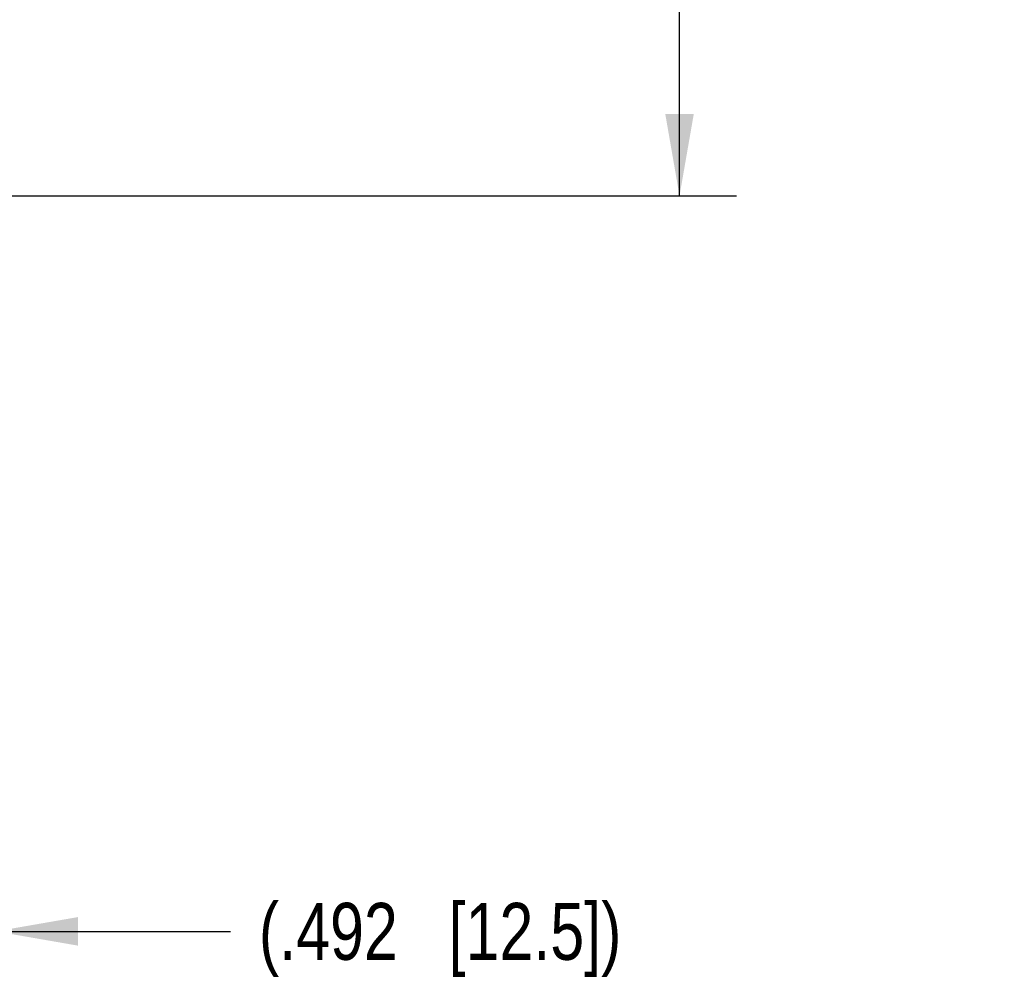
# Model space of a CAD drawing. Header units: inches. Extents: x 0 to 34, y 0 to 22.
# Tile 35 of 47: x 26.3 to 28.5, y 8.2 to 10.3. Entities that reach past the tile are written whole.
import ezdxf

# ---------------------------------------------------------------- set-up
doc = ezdxf.new("R2010")
doc.units = ezdxf.units.IN
doc.header["$LTSCALE"] = 1.87
doc.header["$MEASUREMENT"] = 0
doc.layers.get('0').update_dxf_attribs({"linetype": 'CONTINUOUS'})
doc.layers.add('DIMENSIONS', color=7, linetype='CONTINUOUS')
doc.styles.get("Standard").update_dxf_attribs({"font": 'txt', "width": 0.8})
doc.dimstyles.new('DIMSTYLE_1', dxfattribs={"dimtxt": 0.125, "dimasz": 0.18, "dimexe": 0.18, "dimexo": 0.0625, "dimgap": 0.09, "dimtad": 0, "dimtih": 1, "dimtoh": 1, "dimdec": 3, "dimzin": 4, "dimdsep": 46, "dimtxsty": 'STANDARD', "dimblk": '_FILLED', "dimblk1": '_FILLED', "dimblk2": '_FILLED', "dimcen": 0.09, "dimadec": 0, "dimazin": 0, "dimtp": 0.01, "dimtm": 0.01, "dimtfac": 1, "dimtdec": 3, "dimtofl": 0, "dimtmove": 0, "dimatfit": 3, "dimldrblk": '_FILLED', "dimfxl": 1, "dimtolj": 1, "dimtzin": 4, "dimarcsym": 0})

# ---------------------------------------------------------------- blocks, each defined once
blk = doc.blocks.new('_FILLED')
at = {"color": 0, "linetype": 'BYBLOCK'}
blk.add_solid([(0, 0), (-1, 0.174), (-1, -0.174)], dxfattribs=at)
blk = doc.blocks.new('*D21')
at = {"layer": 'DIMENSIONS', "color": 2, "linetype": 'CONTINUOUS'}
for p, q in [((25.8007, 13.6852), (25.8007, 8.1843)), ((26.2928, 9.9023), (26.2928, 8.1843)), ((25.8007, 8.3093), (25.4407, 8.3093)), ((26.2928, 8.3093), (26.8075, 8.3093))]:
    blk.add_line(p, q, dxfattribs=at)
at = {"layer": 'DIMENSIONS', "color": 2, "linetype": 'CONTINUOUS', "xscale": 0.18, "yscale": 0.18, "zscale": 0.18}
blk.add_blockref('_FILLED', (25.8007, 8.3093), dxfattribs=at)
at = {"layer": 'DIMENSIONS', "color": 2, "linetype": 'CONTINUOUS', "xscale": 0.18, "yscale": 0.18, "zscale": 0.18, "rotation": 180}
blk.add_blockref('_FILLED', (26.2928, 8.3093), dxfattribs=at)
at = {"layer": 'DIMENSIONS', "color": 2, "linetype": 'CONTINUOUS', "insert": (26.87, 8.3718), "char_height": 0.125, "width": 1.325, "attachment_point": 1, "line_spacing_factor": 0.9}
blk.add_mtext('(.492{\\Ftxt.shx;\\W1.000000;\\H0.125000; }[12.5])', dxfattribs=at)
blk = doc.blocks.new('*D24')
at = {"layer": 'DIMENSIONS', "color": 2, "linetype": 'CONTINUOUS'}
for p, q in [((23.9849, 13.7857), (27.9178, 13.7857)), ((27.7928, 13.7857), (27.7928, 11.9796)), ((27.7928, 9.9235), (27.7928, 11.7296)), ((23.9792, 9.9235), (27.9178, 9.9235))]:
    blk.add_line(p, q, dxfattribs=at)
at = {"layer": 'DIMENSIONS', "color": 2, "linetype": 'CONTINUOUS', "xscale": 0.18, "yscale": 0.18, "zscale": 0.18}
for p, rotation in [((27.7928, 13.7857), 90), ((27.7928, 9.9235), 270)]:
    blk.add_blockref('_FILLED', p, dxfattribs=dict(at, rotation=rotation))
at = {"layer": 'DIMENSIONS', "color": 2, "linetype": 'CONTINUOUS', "insert": (27.7928, 11.9171), "char_height": 0.125, "width": 1.425, "attachment_point": 2, "line_spacing_factor": 0.9}
blk.add_mtext('(3.862{\\Ftxt.shx;\\W1.000000;\\H0.125000; }[98.1])', dxfattribs=at)

msp = doc.modelspace()

# ---------------------------------------------------------------- dimensions: what is measured, and where the dimension line sits
at = {"layer": 'DIMENSIONS', "color": 2, "linetype": 'CONTINUOUS'}
dim = msp.add_linear_dim(base=(27.7928, 9.9235), p1=(23.9849, 13.7857), p2=(23.9792, 9.9235), angle=270, text='(<>)', dimstyle='DIMSTYLE_1', dxfattribs=at)
dim.commit()
dim.dimension.update_dxf_attribs({"geometry": '*D24', "text_midpoint": (27.6928, 11.8546), "dimtype": 160})
dim = msp.add_linear_dim(base=(26.2928, 8.3093), p1=(25.8007, 13.6852), p2=(26.2928, 9.9023), text='(<>)', dimstyle='DIMSTYLE_1', dxfattribs=at)
dim.commit()
dim.dimension.update_dxf_attribs({"geometry": '*D21', "text_midpoint": (27.5325, 8.3093), "dimtype": 160})

doc.saveas('drawing.dxf')
